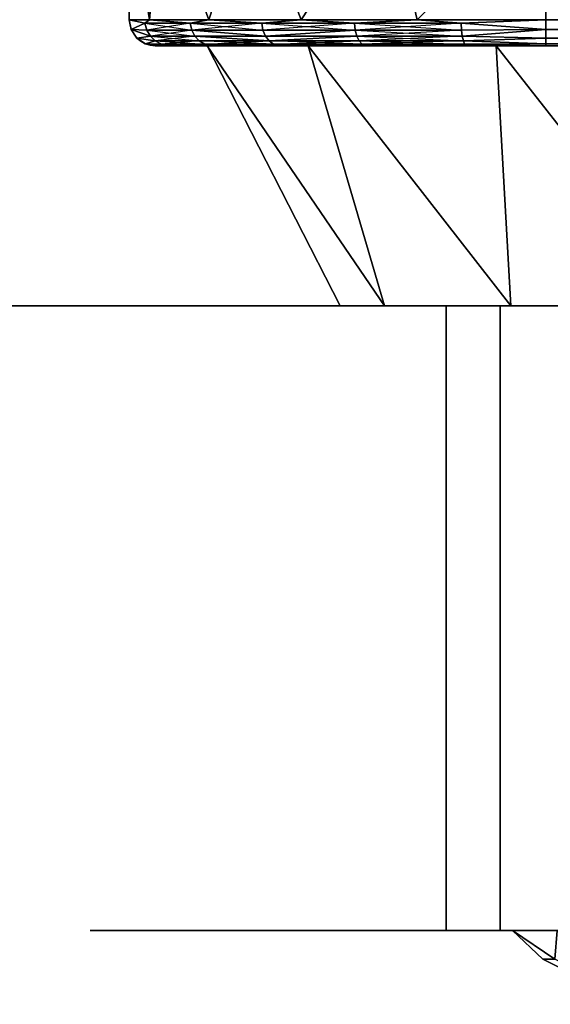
# Model space of a CAD drawing. Header units: millimetres. Extents: x -10 to 414, y -827 to 10.
# Tile 9 of 41: x 157 to 167, y -820 to -801. Entities that reach past the tile are written whole.
import ezdxf

# ---------------------------------------------------------------- set-up
doc = ezdxf.new("R2010")
doc.units = ezdxf.units.MM
doc.header["$MEASUREMENT"] = 0
doc.layers.add('0 Misc', color=7, linetype='Continuous', lineweight=35)
doc.layers.add('10 Raster Images', color=7, linetype='Continuous', lineweight=35)

msp = doc.modelspace()

# ---------------------------------------------------------------- linework, layer by layer
at = {"layer": '0 Misc', "color": 160, "linetype": 'Continuous', "lineweight": 25}
for p, q in [((159.25, -802, 1132), (159.25, -802, 1149)), ((159.25, -802, 1132), (162.674, -802, 1132.271)), ((159.25, -802, 1132), (160.685, -802, 1136.174)), ((159.25, -802, 1132), (160, -802, 1140.5)), ((159.25, -802, 1149), (160, -802, 1140.5)), ((159.25, -802, 1149), (160.685, -802, 1144.826)), ((159.25, -802, 1149), (162.674, -802, 1148.729)), ((159.25, -802, 1149), (165.771, -802, 1151.826)), ((159.342, -802, 1130.827), (165.771, -802, 1129.174)), ((159.342, -802, 1130.827), (162.674, -802, 1132.271)), ((159.342, -802, 1150.173), (165.771, -802, 1151.826)), ((160.067, -802, 1128.595), (169.674, -802, 1127.185)), ((160.067, -802, 1128.595), (165.771, -802, 1129.174)), ((160.067, -802, 1152.405), (165.771, -802, 1151.826)), ((160.067, -802, 1152.405), (169.674, -802, 1153.815)), ((161.447, -802, 1126.697), (174, -802, 1126.5)), ((161.447, -802, 1126.697), (169.674, -802, 1127.185)), ((161.447, -802, 1154.303), (169.674, -802, 1153.815)), ((161.447, -802, 1154.303), (174, -802, 1154.5)), ((163.345, -802, 1125.318), (236.655, -802, 1125.318)), ((163.345, -802, 1125.318), (238.553, -802, 1126.697)), ((163.345, -802, 1125.318), (174, -802, 1126.5)), ((163.345, -802, 1155.682), (174, -802, 1154.5)), ((163.345, -802, 1155.682), (236.655, -802, 1155.682)), ((163.345, -802, 1155.682), (234.423, -802, 1156.408)), ((165.577, -802, 1124.592), (234.423, -802, 1124.592)), ((165.577, -802, 1124.592), (236.655, -802, 1125.318)), ((165.577, -802, 1156.408), (234.423, -802, 1156.408)), ((165.577, -802, 1156.408), (233.25, -802, 1156.5)), ((166.75, -802, 1156.5), (233.25, -802, 1156.5)), ((233.25, -802, 1124.5), (166.75, -802, 1124.5)), ((166.75, -802, 1124.5), (234.423, -802, 1124.592)), ((162.8, -807, 1140.5), (165.155, -807, 1137.626)), ((162.8, -807, 1140.5), (164.7, -807, 1140.5)), ((162.8, -807, 1140.5), (165.155, -807, 1143.374)), ((163.348, -807, 1137.039), (166.476, -807, 1135.034)), ((163.348, -807, 1137.039), (165.155, -807, 1137.626)), ((163.348, -807, 1143.961), (165.155, -807, 1143.374)), ((163.348, -807, 1143.961), (166.476, -807, 1145.966)), ((164.939, -807, 1133.917), (170.5, -807, 1131.884)), ((164.939, -807, 1133.917), (168.534, -807, 1132.976)), ((164.939, -807, 1133.917), (166.476, -807, 1135.034)), ((164.939, -807, 1147.083), (166.476, -807, 1145.966)), ((164.939, -807, 1147.083), (168.534, -807, 1148.024)), ((164.7, -819, 1140.5), (166.392, -819, 1138.028)), ((164.7, -819, 1140.5), (166, -819, 1140.5)), ((164.7, -819, 1140.5), (166.392, -819, 1142.972)), ((165.155, -819, 1137.626), (167.528, -819, 1135.798)), ((165.155, -819, 1137.626), (166.392, -819, 1138.028)), ((165.155, -819, 1143.374), (166.392, -819, 1142.972)), ((165.155, -819, 1143.374), (167.528, -819, 1145.202)), ((166.476, -819, 1135.034), (169.298, -819, 1134.028)), ((166.476, -819, 1135.034), (167.528, -819, 1135.798)), ((166.476, -819, 1145.966), (167.528, -819, 1145.202)), ((166.476, -819, 1145.966), (169.298, -819, 1146.972))]:
    msp.add_line(p, q, dxfattribs=at).dxf.unprotected_set("ltscale", 0)
at = {"layer": '0 Misc', "color": 160, "linetype": 'Continuous', "lineweight": 25, "extrusion": (0, 1, 0)}
for centre, radius in [((-162.8, 1140.5, -807), 11.2), ((-166, 1140.5, -819), 8)]:
    msp.add_circle(centre, radius, dxfattribs=at).dxf.unprotected_set("ltscale", 0)
at = {"layer": '0 Misc', "color": 160, "linetype": 'Continuous', "lineweight": 25}
for centre in [(159.25, -801.5, 1132), (159.25, -801.5, 1149)]:
    msp.add_arc(centre, 0.5, 180, 270, dxfattribs=at).dxf.unprotected_set("ltscale", 0)
at = {"layer": '0 Misc', "color": 160, "linetype": 'Continuous', "lineweight": 25, "extrusion": (-1, 0, 0)}
msp.add_arc((801.5, 1124.5, -166.75), 0.5, 270, 0, dxfattribs=at).dxf.unprotected_set("ltscale", 0)
at = {"layer": '0 Misc', "color": 160, "linetype": 'Continuous', "lineweight": 25, "extrusion": (1, 0, 0)}
msp.add_arc((-801.5, 1156.5, 166.75), 0.5, 90, 180, dxfattribs=at).dxf.unprotected_set("ltscale", 0)
at = {"layer": '0 Misc', "color": 160, "linetype": 'Continuous', "lineweight": 25, "extrusion": (0, 1, 0)}
for centre, radius, start, end in [((-166.75, 1132, -802), 7.5, 270, 0), ((-166.75, 1149, -802), 7.5, 0, 90), ((-174, 1140.5, -802), 14, 197.6722, 162.3278), ((-174, 1140.5, -807), 9.3, 292.1074, 67.8926)]:
    msp.add_arc(centre, radius, start, end, dxfattribs=at).dxf.unprotected_set("ltscale", 0)
at = {"layer": '0 Misc', "color": 160, "linetype": 'Continuous', "lineweight": 25, "extrusion": (0, -1, 0)}
msp.add_arc((174, 1140.5, 819), 9.3, 112.1074, 247.8926, dxfattribs=at).dxf.unprotected_set("ltscale", 0)
at = {"layer": '0 Misc', "color": 158, "lineweight": 25}
for points in [[(158.75, -799, 1149), (158.75, -801.5, 1149), (159.142, -801.5, 1151.472)], [(159.359, -799, 1152.062), (158.75, -799, 1149), (159.142, -801.5, 1151.472)], [(158.75, -801.5, 1132), (158.75, -799, 1132), (159.142, -801.5, 1129.528)], [(159.142, -801.5, 1129.528), (158.75, -799, 1132), (159.359, -799, 1128.938)], [(160.278, -801.5, 1153.702), (159.359, -799, 1152.062), (159.142, -801.5, 1151.472)], [(159.142, -801.5, 1129.528), (159.359, -799, 1128.938), (160.278, -801.5, 1127.298)], [(160.278, -801.5, 1153.702), (161.093, -799, 1154.657), (159.359, -799, 1152.062)], [(160.278, -801.5, 1127.298), (159.359, -799, 1128.938), (161.093, -799, 1126.343)], [(162.048, -801.5, 1155.472), (161.093, -799, 1154.657), (160.278, -801.5, 1153.702)], [(160.278, -801.5, 1127.298), (161.093, -799, 1126.343), (162.048, -801.5, 1125.528)], [(162.048, -801.5, 1155.472), (163.689, -799, 1156.391), (161.093, -799, 1154.657)], [(162.048, -801.5, 1125.528), (161.093, -799, 1126.343), (163.689, -799, 1124.609)], [(164.278, -801.5, 1156.608), (163.689, -799, 1156.391), (162.048, -801.5, 1155.472)], [(162.048, -801.5, 1125.528), (163.689, -799, 1124.609), (164.278, -801.5, 1124.392)], [(164.278, -801.5, 1156.608), (166.75, -799, 1157), (163.689, -799, 1156.391)], [(163.689, -799, 1124.609), (166.75, -799, 1124), (164.278, -801.5, 1124.392)], [(166.75, -801.5, 1157), (166.75, -799, 1157), (164.278, -801.5, 1156.608)], [(166.75, -799, 1124), (166.75, -801.5, 1124), (164.278, -801.5, 1124.392)], [(159.051, -801.568, 1129.843), (158.788, -801.691, 1132), (158.75, -801.5, 1132)], [(159.142, -801.5, 1129.528), (159.051, -801.568, 1129.843), (158.75, -801.5, 1132)], [(159.051, -801.568, 1151.157), (159.142, -801.5, 1151.472), (158.75, -801.5, 1149)], [(158.788, -801.691, 1149), (159.051, -801.568, 1151.157), (158.75, -801.5, 1149)], [(159.142, -801.5, 1129.528), (159.919, -801.568, 1127.846), (159.051, -801.568, 1129.843)], [(159.051, -801.568, 1151.157), (159.919, -801.568, 1153.154), (159.142, -801.5, 1151.472)], [(160.278, -801.5, 1127.298), (159.919, -801.568, 1127.846), (159.142, -801.5, 1129.528)], [(159.919, -801.568, 1153.154), (160.278, -801.5, 1153.702), (159.142, -801.5, 1151.472)], [(160.278, -801.5, 1127.298), (161.293, -801.568, 1126.157), (159.919, -801.568, 1127.846)], [(161.293, -801.568, 1154.843), (160.278, -801.5, 1153.702), (159.919, -801.568, 1153.154)], [(160.278, -801.5, 1127.298), (162.048, -801.5, 1125.528), (161.293, -801.568, 1126.157)], [(162.048, -801.5, 1155.472), (160.278, -801.5, 1153.702), (161.293, -801.568, 1154.843)], [(161.293, -801.568, 1126.157), (162.048, -801.5, 1125.528), (163.072, -801.568, 1124.901)], [(162.048, -801.5, 1155.472), (161.293, -801.568, 1154.843), (163.072, -801.568, 1156.099)], [(163.072, -801.568, 1124.901), (162.048, -801.5, 1125.528), (164.278, -801.5, 1124.392)], [(162.048, -801.5, 1155.472), (163.072, -801.568, 1156.099), (164.278, -801.5, 1156.608)], [(165.123, -801.568, 1124.172), (163.072, -801.568, 1124.901), (164.278, -801.5, 1124.392)], [(164.278, -801.5, 1156.608), (163.072, -801.568, 1156.099), (165.123, -801.568, 1156.828)], [(165.123, -801.568, 1124.172), (164.278, -801.5, 1124.392), (166.75, -801.5, 1124)], [(164.278, -801.5, 1156.608), (165.123, -801.568, 1156.828), (166.75, -801.5, 1157)], [(166.75, -801.5, 1124), (166.75, -801.691, 1124.038), (165.123, -801.568, 1124.172)], [(165.123, -801.568, 1156.828), (166.75, -801.691, 1156.962), (166.75, -801.5, 1157)], [(159.051, -801.568, 1129.843), (159.087, -801.699, 1129.853), (158.788, -801.691, 1132)], [(159.087, -801.699, 1151.147), (159.051, -801.568, 1151.157), (158.788, -801.691, 1149)], [(159.155, -801.816, 1129.872), (158.896, -801.854, 1132), (158.788, -801.691, 1132)], [(159.087, -801.699, 1129.853), (159.155, -801.816, 1129.872), (158.788, -801.691, 1132)], [(159.087, -801.699, 1151.147), (158.788, -801.691, 1149), (159.155, -801.816, 1151.128)], [(158.896, -801.854, 1149), (159.155, -801.816, 1151.128), (158.788, -801.691, 1149)], [(166.75, -801.691, 1124.038), (165.131, -801.699, 1124.208), (165.123, -801.568, 1124.172)], [(165.123, -801.568, 1156.828), (165.131, -801.699, 1156.792), (166.75, -801.691, 1156.962)], [(165.145, -801.816, 1124.277), (165.131, -801.699, 1124.208), (166.75, -801.691, 1124.038)], [(165.131, -801.699, 1156.792), (165.145, -801.816, 1156.723), (166.75, -801.691, 1156.962)], [(165.145, -801.816, 1124.277), (166.75, -801.691, 1124.038), (166.75, -801.854, 1124.146)], [(165.145, -801.816, 1156.723), (166.75, -801.854, 1156.854), (166.75, -801.691, 1156.962)], [(159.25, -801.908, 1129.899), (158.896, -801.854, 1132), (159.155, -801.816, 1129.872)], [(159.155, -801.816, 1151.128), (158.896, -801.854, 1149), (159.25, -801.908, 1151.101)], [(159.059, -801.962, 1132), (158.896, -801.854, 1132), (159.25, -801.908, 1129.899)], [(159.25, -801.908, 1151.101), (158.896, -801.854, 1149), (159.059, -801.962, 1149)], [(165.145, -801.816, 1124.277), (166.75, -801.854, 1124.146), (165.165, -801.908, 1124.375)], [(165.165, -801.908, 1156.625), (166.75, -801.854, 1156.854), (165.145, -801.816, 1156.723)], [(166.75, -801.854, 1124.146), (166.75, -801.962, 1124.309), (165.165, -801.908, 1124.375)], [(166.75, -801.962, 1156.691), (166.75, -801.854, 1156.854), (165.165, -801.908, 1156.625)], [(159.059, -801.962, 1132), (159.25, -801.908, 1129.899), (159.367, -801.971, 1129.931)], [(159.25, -801.908, 1151.101), (159.059, -801.962, 1149), (159.367, -801.971, 1151.069)], [(159.059, -801.962, 1132), (159.367, -801.971, 1129.931), (159.495, -801.999, 1129.967)], [(159.059, -801.962, 1132), (159.495, -801.999, 1129.967), (159.25, -802, 1132)], [(159.367, -801.971, 1151.069), (159.059, -801.962, 1149), (159.25, -802, 1149)], [(159.367, -801.971, 1151.069), (159.25, -802, 1149), (159.564, -801.993, 1151.421)], [(159.25, -802, 1149), (159.617, -802, 1151.318), (159.564, -801.993, 1151.421)], [(159.495, -801.999, 1129.967), (159.617, -802, 1129.682), (159.25, -802, 1132)], [(159.342, -802, 1130.827), (162.674, -802, 1132.271), (159.25, -802, 1132)], [(159.25, -802, 1132), (162.674, -802, 1132.271), (160.685, -802, 1136.174)], [(159.25, -802, 1132), (160.685, -802, 1136.174), (160, -802, 1140.5)], [(159.25, -802, 1132), (160, -802, 1140.5), (159.25, -802, 1149)], [(159.25, -802, 1149), (160, -802, 1140.5), (160.685, -802, 1144.826)], [(159.25, -802, 1149), (160.685, -802, 1144.826), (162.674, -802, 1148.729)], [(159.25, -802, 1149), (162.674, -802, 1148.729), (165.771, -802, 1151.826)], [(159.25, -802, 1149), (165.771, -802, 1151.826), (159.342, -802, 1150.173)], [(160.067, -802, 1128.595), (165.771, -802, 1129.174), (159.342, -802, 1130.827)], [(159.342, -802, 1130.827), (165.771, -802, 1129.174), (162.674, -802, 1132.271)], [(159.342, -802, 1150.173), (165.771, -802, 1151.826), (160.067, -802, 1152.405)], [(159.367, -801.971, 1129.931), (160.199, -801.971, 1128.016), (160.067, -801.994, 1128.425)], [(159.495, -801.999, 1129.967), (159.367, -801.971, 1129.931), (160.067, -801.994, 1128.425)], [(159.564, -801.993, 1151.421), (160.199, -801.971, 1152.984), (159.367, -801.971, 1151.069)], [(159.495, -801.999, 1129.967), (160.067, -801.994, 1128.425), (159.617, -802, 1129.682)], [(160.199, -801.971, 1152.984), (159.564, -801.993, 1151.421), (160.441, -801.994, 1153.2)], [(159.617, -802, 1151.318), (160.441, -801.994, 1153.2), (159.564, -801.993, 1151.421)], [(160.067, -801.994, 1128.425), (160.682, -802, 1127.592), (159.617, -802, 1129.682)], [(159.617, -802, 1151.318), (160.682, -802, 1153.408), (160.441, -801.994, 1153.2)], [(161.212, -801.993, 1126.82), (160.067, -801.994, 1128.425), (160.199, -801.971, 1128.016)], [(160.067, -801.994, 1128.425), (161.212, -801.993, 1126.82), (160.682, -802, 1127.592)], [(161.447, -802, 1126.697), (169.674, -802, 1127.185), (160.067, -802, 1128.595)], [(160.067, -802, 1128.595), (169.674, -802, 1127.185), (165.771, -802, 1129.174)], [(160.067, -802, 1152.405), (165.771, -802, 1151.826), (169.674, -802, 1153.815)], [(160.067, -802, 1152.405), (169.674, -802, 1153.815), (161.447, -802, 1154.303)], [(161.212, -801.993, 1126.82), (160.199, -801.971, 1128.016), (161.517, -801.971, 1126.396)], [(161.517, -801.971, 1154.604), (160.199, -801.971, 1152.984), (160.441, -801.994, 1153.2)], [(162.8, -807, 1140.5), (160.249, -802, 1137.871), (163.653, -807, 1136.214)], [(163.653, -807, 1144.786), (160.249, -802, 1143.129), (162.8, -807, 1140.5)], [(163.653, -807, 1144.786), (162.188, -802, 1148.015), (160.249, -802, 1143.129)], [(162.8, -807, 1140.5), (160.249, -802, 1143.129), (160.249, -802, 1137.871)], [(163.653, -807, 1136.214), (160.249, -802, 1137.871), (162.188, -802, 1132.985)], [(161.517, -801.971, 1154.604), (160.441, -801.994, 1153.2), (161.853, -801.993, 1154.79)], [(160.441, -801.994, 1153.2), (160.682, -802, 1153.408), (161.853, -801.993, 1154.79)], [(161.212, -801.993, 1126.82), (162.342, -802, 1125.932), (160.682, -802, 1127.592)], [(161.853, -801.993, 1154.79), (160.682, -802, 1153.408), (162.342, -802, 1155.068)], [(161.517, -801.971, 1126.396), (162.948, -801.994, 1125.444), (161.212, -801.993, 1126.82)], [(162.948, -801.994, 1125.444), (162.342, -802, 1125.932), (161.212, -801.993, 1126.82)], [(174, -802, 1126.5), (161.447, -802, 1126.697), (163.345, -802, 1125.318)], [(161.447, -802, 1126.697), (174, -802, 1126.5), (169.674, -802, 1127.185)], [(161.447, -802, 1154.303), (169.674, -802, 1153.815), (174, -802, 1154.5)], [(161.447, -802, 1154.303), (174, -802, 1154.5), (163.345, -802, 1155.682)], [(161.517, -801.971, 1126.396), (163.222, -801.971, 1125.192), (162.948, -801.994, 1125.444)], [(161.853, -801.993, 1154.79), (163.222, -801.971, 1155.808), (161.517, -801.971, 1154.604)], [(161.853, -801.993, 1154.79), (163.595, -801.994, 1155.891), (163.222, -801.971, 1155.808)], [(163.595, -801.994, 1155.891), (161.853, -801.993, 1154.79), (162.342, -802, 1155.068)], [(163.653, -807, 1136.214), (162.188, -802, 1132.985), (166.08, -807, 1132.58)], [(166.08, -807, 1148.42), (162.188, -802, 1148.015), (163.653, -807, 1144.786)], [(166.08, -807, 1148.42), (165.793, -802, 1151.842), (162.188, -802, 1148.015)], [(166.08, -807, 1132.58), (162.188, -802, 1132.985), (165.793, -802, 1129.158)], [(164.432, -802, 1124.867), (162.342, -802, 1125.932), (162.948, -801.994, 1125.444)], [(163.595, -801.994, 1155.891), (162.342, -802, 1155.068), (164.432, -802, 1156.133)], [(163.222, -801.971, 1125.192), (165.017, -801.991, 1124.608), (162.948, -801.994, 1125.444)], [(164.432, -802, 1124.867), (162.948, -801.994, 1125.444), (165.017, -801.991, 1124.608)], [(165.017, -801.991, 1124.608), (163.222, -801.971, 1125.192), (165.19, -801.971, 1124.493)], [(165.19, -801.971, 1156.507), (163.222, -801.971, 1155.808), (163.595, -801.994, 1155.891)], [(165.577, -802, 1124.592), (236.655, -802, 1125.318), (163.345, -802, 1125.318)], [(163.345, -802, 1125.318), (236.655, -802, 1125.318), (238.553, -802, 1126.697)], [(163.345, -802, 1125.318), (238.553, -802, 1126.697), (174, -802, 1126.5)], [(163.345, -802, 1155.682), (174, -802, 1154.5), (236.655, -802, 1155.682)], [(163.345, -802, 1155.682), (236.655, -802, 1155.682), (234.423, -802, 1156.408)], [(163.345, -802, 1155.682), (234.423, -802, 1156.408), (165.577, -802, 1156.408)], [(165.217, -801.999, 1156.377), (165.19, -801.971, 1156.507), (163.595, -801.994, 1155.891)], [(165.217, -801.999, 1156.377), (163.595, -801.994, 1155.891), (164.432, -802, 1156.133)], [(165.017, -801.991, 1124.608), (166.75, -802, 1124.5), (164.432, -802, 1124.867)], [(165.217, -801.999, 1156.377), (164.432, -802, 1156.133), (166.75, -802, 1156.5)], [(166.75, -801.962, 1124.309), (165.017, -801.991, 1124.608), (165.19, -801.971, 1124.493)], [(166.75, -801.962, 1124.309), (166.75, -802, 1124.5), (165.017, -801.991, 1124.608)], [(165.165, -801.908, 1124.375), (166.75, -801.962, 1124.309), (165.19, -801.971, 1124.493)], [(166.75, -801.962, 1156.691), (165.165, -801.908, 1156.625), (165.19, -801.971, 1156.507)], [(166.75, -801.962, 1156.691), (165.19, -801.971, 1156.507), (165.217, -801.999, 1156.377)], [(166.75, -801.962, 1156.691), (165.217, -801.999, 1156.377), (166.75, -802, 1156.5)], [(166.75, -802, 1124.5), (234.423, -802, 1124.592), (165.577, -802, 1124.592)], [(165.577, -802, 1124.592), (234.423, -802, 1124.592), (236.655, -802, 1125.318)], [(165.577, -802, 1156.408), (234.423, -802, 1156.408), (233.25, -802, 1156.5)], [(165.577, -802, 1156.408), (233.25, -802, 1156.5), (166.75, -802, 1156.5)], [(166.08, -807, 1132.58), (165.793, -802, 1129.158), (169.714, -807, 1130.153)], [(169.714, -807, 1150.847), (165.793, -802, 1151.842), (166.08, -807, 1148.42)], [(169.714, -807, 1150.847), (170.555, -802, 1154.069), (165.793, -802, 1151.842)], [(169.714, -807, 1130.153), (165.793, -802, 1129.158), (170.555, -802, 1126.931)], [(234.423, -802, 1124.592), (166.75, -802, 1124.5), (233.25, -802, 1124.5)], [(163.348, -807, 1137.039), (165.155, -807, 1137.626), (162.8, -807, 1140.5)], [(162.8, -807, 1140.5), (165.155, -807, 1137.626), (164.7, -807, 1140.5)], [(162.8, -807, 1140.5), (164.7, -807, 1140.5), (165.155, -807, 1143.374)], [(162.8, -807, 1140.5), (165.155, -807, 1143.374), (163.348, -807, 1143.961)], [(164.939, -807, 1133.917), (166.476, -807, 1135.034), (163.348, -807, 1137.039)], [(163.348, -807, 1137.039), (166.476, -807, 1135.034), (165.155, -807, 1137.626)], [(163.348, -807, 1143.961), (165.155, -807, 1143.374), (166.476, -807, 1145.966)], [(163.348, -807, 1143.961), (166.476, -807, 1145.966), (164.939, -807, 1147.083)], [(167.417, -807, 1131.439), (170.5, -807, 1131.884), (164.939, -807, 1133.917)], [(164.939, -807, 1133.917), (170.5, -807, 1131.884), (168.534, -807, 1132.976)], [(164.939, -807, 1133.917), (168.534, -807, 1132.976), (166.476, -807, 1135.034)], [(164.939, -807, 1147.083), (166.476, -807, 1145.966), (168.534, -807, 1148.024)], [(164.939, -807, 1147.083), (168.534, -807, 1148.024), (167.417, -807, 1149.561)], [(165.155, -819, 1137.626), (166.392, -819, 1138.028), (164.7, -819, 1140.5)], [(164.7, -819, 1140.5), (166.392, -819, 1138.028), (166, -819, 1140.5)], [(164.7, -819, 1140.5), (166, -819, 1140.5), (166.392, -819, 1142.972)], [(164.7, -819, 1140.5), (166.392, -819, 1142.972), (165.155, -819, 1143.374)], [(166.476, -819, 1135.034), (167.528, -819, 1135.798), (165.155, -819, 1137.626)], [(165.155, -819, 1137.626), (167.528, -819, 1135.798), (166.392, -819, 1138.028)], [(165.155, -819, 1143.374), (166.392, -819, 1142.972), (167.528, -819, 1145.202)], [(165.155, -819, 1143.374), (167.528, -819, 1145.202), (166.476, -819, 1145.966)], [(166.109, -819, 1139.183), (166.964, -819, 1136.692), (166.919, -819.547, 1138.682)], [(166.919, -819.547, 1142.318), (166.964, -819, 1144.308), (166.109, -819, 1141.817)], [(166.69, -819.547, 1140.5), (166.919, -819.547, 1142.318), (166.109, -819, 1141.817)], [(166.69, -819.547, 1140.5), (166.109, -819, 1141.817), (166.109, -819, 1139.183)], [(166.919, -819.547, 1138.682), (166.69, -819.547, 1140.5), (166.109, -819, 1139.183)], [(168.534, -819, 1132.976), (169.298, -819, 1134.028), (166.476, -819, 1135.034)], [(166.476, -819, 1135.034), (169.298, -819, 1134.028), (167.528, -819, 1135.798)], [(166.476, -819, 1145.966), (167.528, -819, 1145.202), (169.298, -819, 1146.972)], [(166.476, -819, 1145.966), (169.298, -819, 1146.972), (168.534, -819, 1148.024)]]:
    msp.add_3dface(points, dxfattribs=at)
for points, invisible_edges in [([(158.75, -801.5, 1149), (158.788, -801.691, 1132), (158.788, -801.691, 1149)], 1), ([(158.75, -801.5, 1149), (158.75, -801.5, 1132), (158.788, -801.691, 1132)], 12), ([(166.75, -801.5, 1124), (233.25, -801.691, 1124.038), (166.75, -801.691, 1124.038)], 1), ([(166.75, -801.5, 1124), (233.25, -801.5, 1124), (233.25, -801.691, 1124.038)], 12), ([(233.25, -801.5, 1157), (166.75, -801.691, 1156.962), (233.25, -801.691, 1156.962)], 1), ([(233.25, -801.5, 1157), (166.75, -801.5, 1157), (166.75, -801.691, 1156.962)], 12), ([(158.896, -801.854, 1132), (158.788, -801.691, 1149), (158.788, -801.691, 1132)], 1), ([(158.896, -801.854, 1132), (158.896, -801.854, 1149), (158.788, -801.691, 1149)], 12), ([(159.919, -801.568, 1127.846), (159.087, -801.699, 1129.853), (159.051, -801.568, 1129.843)], 12), ([(159.051, -801.568, 1151.157), (159.95, -801.699, 1153.135), (159.919, -801.568, 1153.154)], 12), ([(159.051, -801.568, 1151.157), (159.087, -801.699, 1151.147), (159.95, -801.699, 1153.135)], 12), ([(159.919, -801.568, 1127.846), (159.95, -801.699, 1127.865), (159.087, -801.699, 1129.853)], 12), ([(159.95, -801.699, 1127.865), (159.919, -801.568, 1127.846), (161.293, -801.568, 1126.157)], 2), ([(159.919, -801.568, 1153.154), (161.318, -801.699, 1154.816), (161.293, -801.568, 1154.843)], 12), ([(159.919, -801.568, 1153.154), (159.95, -801.699, 1153.135), (161.318, -801.699, 1154.816)], 12), ([(159.95, -801.699, 1127.865), (161.293, -801.568, 1126.157), (161.318, -801.699, 1126.184)], 1), ([(163.072, -801.568, 1124.901), (161.318, -801.699, 1126.184), (161.293, -801.568, 1126.157)], 12), ([(163.089, -801.699, 1156.066), (161.293, -801.568, 1154.843), (161.318, -801.699, 1154.816)], 1), ([(163.089, -801.699, 1156.066), (163.072, -801.568, 1156.099), (161.293, -801.568, 1154.843)], 2), ([(163.072, -801.568, 1124.901), (163.089, -801.699, 1124.934), (161.318, -801.699, 1126.184)], 12), ([(165.123, -801.568, 1124.172), (163.089, -801.699, 1124.934), (163.072, -801.568, 1124.901)], 12), ([(163.072, -801.568, 1156.099), (165.131, -801.699, 1156.792), (165.123, -801.568, 1156.828)], 12), ([(163.072, -801.568, 1156.099), (163.089, -801.699, 1156.066), (165.131, -801.699, 1156.792)], 12), ([(165.123, -801.568, 1124.172), (165.131, -801.699, 1124.208), (163.089, -801.699, 1124.934)], 12), ([(233.25, -801.854, 1124.146), (166.75, -801.691, 1124.038), (233.25, -801.691, 1124.038)], 1), ([(233.25, -801.854, 1124.146), (166.75, -801.854, 1124.146), (166.75, -801.691, 1124.038)], 12), ([(233.25, -801.691, 1156.962), (166.75, -801.854, 1156.854), (233.25, -801.854, 1156.854)], 1), ([(233.25, -801.691, 1156.962), (166.75, -801.691, 1156.962), (166.75, -801.854, 1156.854)], 12), ([(159.059, -801.962, 1132), (158.896, -801.854, 1149), (158.896, -801.854, 1132)], 1), ([(159.059, -801.962, 1132), (159.059, -801.962, 1149), (158.896, -801.854, 1149)], 12), ([(159.95, -801.699, 1127.865), (159.155, -801.816, 1129.872), (159.087, -801.699, 1129.853)], 12), ([(159.087, -801.699, 1151.147), (160.01, -801.816, 1153.098), (159.95, -801.699, 1153.135)], 12), ([(159.087, -801.699, 1151.147), (159.155, -801.816, 1151.128), (160.01, -801.816, 1153.098)], 12), ([(159.95, -801.699, 1127.865), (160.01, -801.816, 1127.902), (159.155, -801.816, 1129.872)], 12), ([(159.25, -801.908, 1129.899), (159.155, -801.816, 1129.872), (160.01, -801.816, 1127.902)], 2), ([(159.155, -801.816, 1151.128), (160.095, -801.908, 1153.047), (160.01, -801.816, 1153.098)], 12), ([(159.155, -801.816, 1151.128), (159.25, -801.908, 1151.101), (160.095, -801.908, 1153.047)], 12), ([(159.25, -801.908, 1129.899), (160.01, -801.816, 1127.902), (160.095, -801.908, 1127.953)], 1), ([(159.95, -801.699, 1127.865), (161.366, -801.816, 1126.235), (160.01, -801.816, 1127.902)], 1), ([(159.95, -801.699, 1127.865), (161.318, -801.699, 1126.184), (161.366, -801.816, 1126.235)], 1), ([(159.95, -801.699, 1153.135), (161.366, -801.816, 1154.765), (161.318, -801.699, 1154.816)], 12), ([(159.95, -801.699, 1153.135), (160.01, -801.816, 1153.098), (161.366, -801.816, 1154.765)], 12), ([(161.434, -801.908, 1126.308), (160.01, -801.816, 1127.902), (161.366, -801.816, 1126.235)], 2), ([(161.434, -801.908, 1126.308), (160.095, -801.908, 1127.953), (160.01, -801.816, 1127.902)], 12), ([(161.434, -801.908, 1154.692), (160.01, -801.816, 1153.098), (160.095, -801.908, 1153.047)], 1), ([(161.434, -801.908, 1154.692), (161.366, -801.816, 1154.765), (160.01, -801.816, 1153.098)], 2), ([(163.089, -801.699, 1124.934), (161.366, -801.816, 1126.235), (161.318, -801.699, 1126.184)], 12), ([(163.089, -801.699, 1156.066), (161.318, -801.699, 1154.816), (161.366, -801.816, 1154.765)], 1), ([(163.089, -801.699, 1124.934), (163.121, -801.816, 1124.996), (161.366, -801.816, 1126.235)], 12), ([(163.089, -801.699, 1156.066), (161.366, -801.816, 1154.765), (163.121, -801.816, 1156.004)], 1), ([(161.434, -801.908, 1126.308), (161.366, -801.816, 1126.235), (163.121, -801.816, 1124.996)], 2), ([(161.434, -801.908, 1154.692), (163.121, -801.816, 1156.004), (161.366, -801.816, 1154.765)], 2), ([(161.434, -801.908, 1126.308), (163.121, -801.816, 1124.996), (163.167, -801.908, 1125.085)], 1), ([(161.434, -801.908, 1154.692), (163.167, -801.908, 1155.915), (163.121, -801.816, 1156.004)], 12), ([(165.131, -801.699, 1124.208), (163.121, -801.816, 1124.996), (163.089, -801.699, 1124.934)], 12), ([(163.089, -801.699, 1156.066), (165.145, -801.816, 1156.723), (165.131, -801.699, 1156.792)], 12), ([(163.089, -801.699, 1156.066), (163.121, -801.816, 1156.004), (165.145, -801.816, 1156.723)], 12), ([(165.131, -801.699, 1124.208), (165.145, -801.816, 1124.277), (163.121, -801.816, 1124.996)], 12), ([(165.145, -801.816, 1124.277), (163.167, -801.908, 1125.085), (163.121, -801.816, 1124.996)], 12), ([(165.165, -801.908, 1156.625), (163.121, -801.816, 1156.004), (163.167, -801.908, 1155.915)], 1), ([(165.165, -801.908, 1156.625), (165.145, -801.816, 1156.723), (163.121, -801.816, 1156.004)], 2), ([(165.145, -801.816, 1124.277), (165.165, -801.908, 1124.375), (163.167, -801.908, 1125.085)], 12), ([(233.25, -801.962, 1124.309), (166.75, -801.854, 1124.146), (233.25, -801.854, 1124.146)], 1), ([(233.25, -801.962, 1124.309), (166.75, -801.962, 1124.309), (166.75, -801.854, 1124.146)], 12), ([(233.25, -801.854, 1156.854), (166.75, -801.962, 1156.691), (233.25, -801.962, 1156.691)], 1), ([(233.25, -801.854, 1156.854), (166.75, -801.854, 1156.854), (166.75, -801.962, 1156.691)], 12), ([(159.25, -802, 1132), (159.059, -801.962, 1149), (159.059, -801.962, 1132)], 1), ([(159.25, -802, 1132), (159.25, -802, 1149), (159.059, -801.962, 1149)], 12), ([(159.367, -801.971, 1129.931), (159.25, -801.908, 1129.899), (160.095, -801.908, 1127.953)], 2), ([(159.25, -801.908, 1151.101), (160.199, -801.971, 1152.984), (160.095, -801.908, 1153.047)], 12), ([(159.25, -801.908, 1151.101), (159.367, -801.971, 1151.069), (160.199, -801.971, 1152.984)], 12), ([(159.367, -801.971, 1129.931), (160.095, -801.908, 1127.953), (160.199, -801.971, 1128.016)], 1), ([(160.095, -801.908, 1127.953), (161.517, -801.971, 1126.396), (160.199, -801.971, 1128.016)], 1), ([(160.095, -801.908, 1127.953), (161.434, -801.908, 1126.308), (161.517, -801.971, 1126.396)], 1), ([(161.434, -801.908, 1154.692), (160.095, -801.908, 1153.047), (160.199, -801.971, 1152.984)], 1), ([(161.434, -801.908, 1154.692), (160.199, -801.971, 1152.984), (161.517, -801.971, 1154.604)], 1), ([(161.434, -801.908, 1126.308), (163.222, -801.971, 1125.192), (161.517, -801.971, 1126.396)], 1), ([(161.434, -801.908, 1126.308), (163.167, -801.908, 1125.085), (163.222, -801.971, 1125.192)], 1), ([(163.167, -801.908, 1155.915), (161.434, -801.908, 1154.692), (161.517, -801.971, 1154.604)], 1), ([(163.167, -801.908, 1155.915), (161.517, -801.971, 1154.604), (163.222, -801.971, 1155.808)], 1), ([(165.165, -801.908, 1124.375), (163.222, -801.971, 1125.192), (163.167, -801.908, 1125.085)], 12), ([(165.19, -801.971, 1156.507), (163.167, -801.908, 1155.915), (163.222, -801.971, 1155.808)], 1), ([(165.19, -801.971, 1156.507), (165.165, -801.908, 1156.625), (163.167, -801.908, 1155.915)], 2), ([(165.165, -801.908, 1124.375), (165.19, -801.971, 1124.493), (163.222, -801.971, 1125.192)], 12), ([(233.25, -802, 1124.5), (166.75, -801.962, 1124.309), (233.25, -801.962, 1124.309)], 1), ([(233.25, -802, 1124.5), (166.75, -802, 1124.5), (166.75, -801.962, 1124.309)], 12), ([(166.75, -802, 1156.5), (233.25, -801.962, 1156.691), (166.75, -801.962, 1156.691)], 1), ([(166.75, -802, 1156.5), (233.25, -802, 1156.5), (233.25, -801.962, 1156.691)], 12), ([(165.874, -819, 1135.978), (164.833, -807, 1138.933), (165.874, -807, 1135.978)], 1), ([(165.874, -819, 1135.978), (164.833, -819, 1138.933), (164.833, -807, 1138.933)], 12), ([(164.833, -819, 1138.933), (164.833, -807, 1142.067), (164.833, -807, 1138.933)], 1), ([(164.833, -819, 1138.933), (164.833, -819, 1142.067), (164.833, -807, 1142.067)], 12), ([(164.833, -819, 1142.067), (165.874, -807, 1145.022), (164.833, -807, 1142.067)], 1), ([(164.833, -819, 1142.067), (165.874, -819, 1145.022), (165.874, -807, 1145.022)], 12), ([(167.837, -819, 1133.535), (165.874, -807, 1135.978), (167.837, -807, 1133.535)], 1), ([(167.837, -819, 1133.535), (165.874, -819, 1135.978), (165.874, -807, 1135.978)], 12), ([(165.874, -819, 1145.022), (167.837, -807, 1147.465), (165.874, -807, 1145.022)], 1), ([(165.874, -819, 1145.022), (167.837, -819, 1147.465), (167.837, -807, 1147.465)], 12), ([(168.402, -820.417, 1140.5), (166.69, -819.547, 1140.5), (166.919, -819.547, 1138.682)], 12), ([(166.69, -819.547, 1140.5), (168.578, -820.417, 1141.892), (166.919, -819.547, 1142.318)], 1), ([(166.69, -819.547, 1140.5), (168.402, -820.417, 1140.5), (168.578, -820.417, 1141.892)], 12)]:
    msp.add_3dface(points, dxfattribs=dict(at, invisible_edges=invisible_edges))
at = {"layer": '10 Raster Images', "color": 160, "linetype": 'Continuous', "lineweight": 25}
for p, q in [((159.342, -802, 1130.827), (159.25, -802, 1132)), ((159.25, -802, 1132), (159.25, -802, 1149)), ((159.25, -802, 1149), (159.342, -802, 1150.173)), ((160.067, -802, 1128.595), (159.342, -802, 1130.827)), ((159.342, -802, 1150.173), (160.067, -802, 1152.405)), ((160, -802, 1140.5), (160.685, -802, 1136.174)), ((160.685, -802, 1144.826), (160, -802, 1140.5)), ((161.447, -802, 1126.697), (160.067, -802, 1128.595)), ((160.067, -802, 1152.405), (161.447, -802, 1154.303)), ((160.685, -802, 1136.174), (162.674, -802, 1132.271)), ((162.674, -802, 1148.729), (160.685, -802, 1144.826)), ((163.345, -802, 1125.318), (161.447, -802, 1126.697)), ((161.447, -802, 1154.303), (163.345, -802, 1155.682)), ((162.674, -802, 1132.271), (165.771, -802, 1129.174)), ((165.771, -802, 1151.826), (162.674, -802, 1148.729)), ((165.577, -802, 1124.592), (163.345, -802, 1125.318)), ((163.345, -802, 1155.682), (165.577, -802, 1156.408)), ((166.75, -802, 1124.5), (165.577, -802, 1124.592)), ((165.577, -802, 1156.408), (166.75, -802, 1156.5)), ((165.771, -802, 1129.174), (169.674, -802, 1127.185)), ((169.674, -802, 1153.815), (165.771, -802, 1151.826)), ((233.25, -802, 1124.5), (166.75, -802, 1124.5)), ((166.75, -802, 1156.5), (233.25, -802, 1156.5)), ((163.348, -807, 1137.039), (162.8, -807, 1140.5)), ((162.8, -807, 1140.5), (163.348, -807, 1143.961)), ((164.939, -807, 1133.917), (163.348, -807, 1137.039)), ((163.348, -807, 1143.961), (164.939, -807, 1147.083)), ((164.7, -807, 1140.5), (165.155, -807, 1137.626)), ((165.155, -807, 1143.374), (164.7, -807, 1140.5)), ((167.417, -807, 1131.439), (164.939, -807, 1133.917)), ((164.939, -807, 1147.083), (167.417, -807, 1149.561)), ((165.155, -807, 1137.626), (166.476, -807, 1135.034)), ((166.476, -807, 1145.966), (165.155, -807, 1143.374)), ((166.476, -807, 1135.034), (168.534, -807, 1132.976)), ((168.534, -807, 1148.024), (166.476, -807, 1145.966)), ((165.155, -819, 1137.626), (164.7, -819, 1140.5)), ((164.7, -819, 1140.5), (165.155, -819, 1143.374)), ((166.476, -819, 1135.034), (165.155, -819, 1137.626)), ((165.155, -819, 1143.374), (166.476, -819, 1145.966)), ((166, -819, 1140.5), (166.392, -819, 1138.028)), ((166.392, -819, 1142.972), (166, -819, 1140.5)), ((166.392, -819, 1138.028), (167.528, -819, 1135.798)), ((167.528, -819, 1145.202), (166.392, -819, 1142.972)), ((168.534, -819, 1132.976), (166.476, -819, 1135.034)), ((166.476, -819, 1145.966), (168.534, -819, 1148.024))]:
    msp.add_line(p, q, dxfattribs=at).dxf.unprotected_set("ltscale", 0)

doc.saveas('drawing.dxf')
